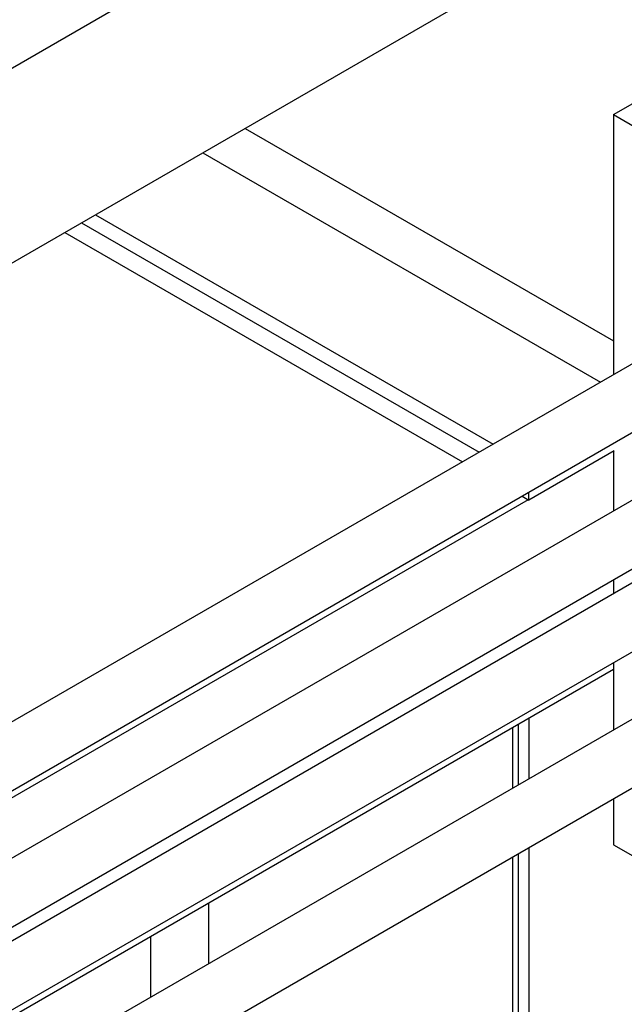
# Model space of a CAD drawing. Header units: millimetres. Extents: x 0 to 25230, y 0 to 17820.
# Tile 88 of 214: x 10987 to 11190, y 11861 to 12192. Entities that reach past the tile are written whole.
import ezdxf

# ---------------------------------------------------------------- set-up
doc = ezdxf.new("R2010")
doc.units = ezdxf.units.MM
doc.linetypes.add('SLD-Sólida', pattern=[0])
doc.layers.add('REFERÊNCIAS', color=9, linetype='SLD-Sólida')

msp = doc.modelspace()

# ---------------------------------------------------------------- linework, layer by layer
at = {"color": 7, "linetype": 'SLD-Sólida', "lineweight": 25, "ltscale": 30}
for p, q in [((11186.48, 12159.84), (11198.22, 12166.61)), ((11186.48, 12159.84), (11186.48, 12072.59)), ((11186.48, 12159.84), (11202.04, 12150.85)), ((11217.36, 12090.42), (10130.72, 11463.11)), ((10150.72, 11451.56), (11227.36, 12073.1)), ((11256.96, 12067.56), (10170.31, 11440.25)), ((10181.33, 11423.51), (11266.96, 12050.24)), ((11186.48, 12046.94), (11186.48, 12026.87)), ((11217.36, 12016.93), (10229.53, 11446.66)), ((11186.48, 12003.77), (11186.48, 11999.1)), ((10239.53, 11429.34), (11227.36, 11999.61)), ((11256.96, 11994.07), (10307.66, 11446.05)), ((10317.66, 11428.73), (11266.96, 11976.75)), ((11186.48, 11976), (11186.48, 11953.38)), ((11186.48, 11930.29), (11186.48, 11914.87)), ((11186.48, 11914.87), (11202.04, 11905.89))]:
    msp.add_line(p, q, dxfattribs=at)
at = {"layer": 'REFERÊNCIAS', "linetype": 'SLD-Sólida', "lineweight": 25, "ltscale": 30}
for p, q in [((11158.02, 12275.47), (10836.28, 12089.74)), ((11198.39, 12233.46), (10795.91, 12001.11)), ((11062.89, 12155.23), (11186.48, 12083.88)), ((11048.75, 12147.07), (11182.12, 12070.07)), ((11012.68, 12126.25), (11146.05, 12049.25)), ((11008.02, 12123.56), (11141.39, 12046.56)), ((11002.43, 12120.33), (11135.8, 12043.33)), ((11186.66, 12047.04), (11158.02, 12030.51)), ((11158.02, 12030.51), (11158.02, 12033.06)), ((11157.84, 12030.61), (10836.28, 11844.98)), ((11155.81, 12031.79), (11158.02, 12030.51)), ((11186.48, 11973.65), (10239.43, 11426.94)), ((11186.48, 11973.65), (11158.19, 11957.33)), ((11158.19, 11937.05), (11158.19, 11957.33)), ((11152.59, 11954.09), (11152.59, 11933.81)), ((11154.64, 11935), (11154.64, 11955.27)), ((11158.19, 10984.01), (11158.19, 11913.96)), ((11152.59, 11910.72), (11152.59, 11575.53)), ((11154.64, 11574.35), (11154.64, 11911.9)), ((11050.71, 11875), (11050.71, 11895.28)), ((11031.25, 11863.77), (11031.25, 11884.04))]:
    msp.add_line(p, q, dxfattribs=at)

doc.saveas('drawing.dxf')
